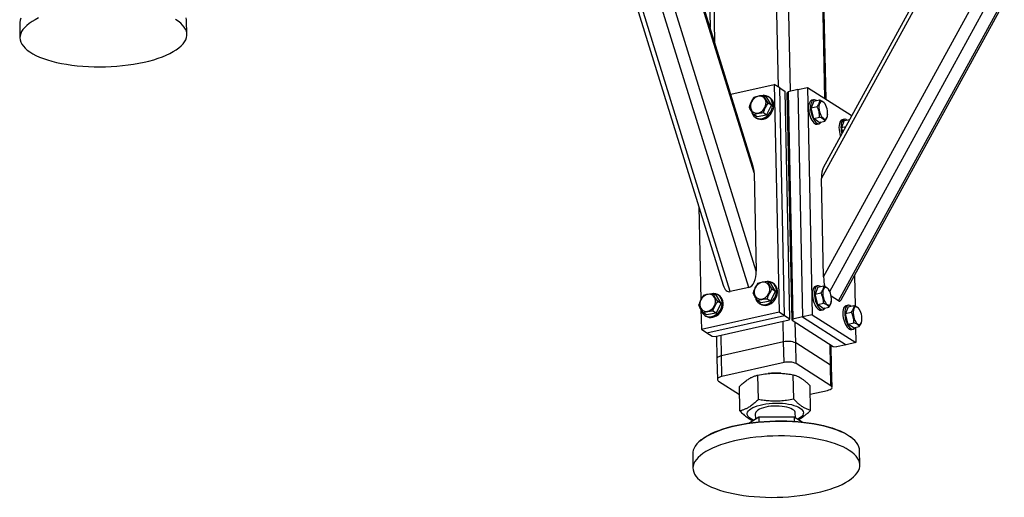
# Model space of a CAD drawing. Header units: millimetres. Extents: x 5 to 415, y 5 to 292.
# Tile 7 of 49: x 167 to 202, y 32 to 49. Entities that reach past the tile are written whole.
import ezdxf

# ---------------------------------------------------------------- set-up
doc = ezdxf.new("R2010")
doc.units = ezdxf.units.MM
doc.layers.add('TRAIT-FORT', color=4, linetype='Continuous', lineweight=25)

msp = doc.modelspace()

# ---------------------------------------------------------------- linework, layer by layer
at = {"layer": 'TRAIT-FORT', "color": 4, "linetype": 'Continuous', "lineweight": 25}
for p, q in [((192.987, 39.833), (182.466, 73.724)), ((193.255, 40.419), (182.973, 73.542)), ((192.324, 39.684), (181.997, 72.949)), ((181.88, 72.736), (192.069, 39.915)), ((193.182, 43.958), (184.214, 72.846)), ((193.147, 44.189), (184.27, 72.784)), ((194.05, 47.044), (193.631, 67.254)), ((194.488, 46.896), (194.066, 67.216)), ((191.233, 66.648), (191.595, 49.188)), ((191.773, 48.615), (191.396, 66.754)), ((195.725, 46.635), (195.315, 66.417)), ((195.765, 46.609), (195.355, 66.361)), ((196.303, 39.388), (205.164, 55.584)), ((195.604, 43.75), (201.89, 55.24)), ((201.746, 55.259), (195.661, 44.135)), ((195.677, 40.211), (203.912, 55.262)), ((195.899, 39.687), (204.478, 55.368)), ((196.215, 39.349), (205.078, 55.55)), ((166.778, 49.335), (166.789, 48.815)), ((172.787, 48.939), (172.777, 49.46)), ((192.34, 46.787), (193.905, 47.137)), ((193.905, 47.137), (194.075, 38.955)), ((194.1, 47.012), (193.905, 47.137)), ((193.639, 46.674), (193.522, 46.749)), ((194.27, 38.83), (194.1, 47.012)), ((194.1, 47.012), (194.295, 46.887)), ((194.465, 38.705), (194.295, 46.887)), ((194.373, 46.837), (194.404, 46.878)), ((194.543, 38.655), (194.373, 46.837)), ((194.753, 46.956), (194.404, 46.878)), ((194.404, 46.878), (194.574, 38.696)), ((194.753, 46.956), (195.102, 47.034)), ((194.753, 46.956), (194.923, 38.774)), ((195.102, 47.034), (195.272, 38.852)), ((195.102, 47.034), (196.663, 46.034)), ((193.629, 46.037), (193.805, 46.387)), ((193.805, 46.387), (193.639, 46.674)), ((193.805, 46.387), (193.688, 46.462)), ((193.739, 46.67), (193.7, 46.695)), ((195.326, 46.536), (195.23, 46.292)), ((195.326, 46.585), (195.256, 46.569)), ((195.326, 46.536), (195.535, 46.582)), ((195.741, 46.419), (195.727, 46.446)), ((195.753, 46.395), (195.74, 46.421)), ((193.286, 45.975), (193.169, 46.049)), ((193.629, 46.037), (193.286, 45.975)), ((193.629, 46.037), (193.512, 46.112)), ((195.23, 46.292), (195.44, 46.339)), ((195.326, 45.912), (195.23, 46.292)), ((195.823, 46.051), (195.824, 46.08)), ((196.663, 46.034), (196.665, 45.97)), ((193.225, 45.954), (193.264, 45.929)), ((195.326, 45.912), (195.535, 45.959)), ((195.518, 45.775), (195.326, 45.912)), ((195.448, 45.71), (195.518, 45.726)), ((195.518, 45.775), (195.727, 45.822)), ((196.418, 45.836), (196.323, 45.593)), ((196.418, 45.885), (196.349, 45.87)), ((196.418, 45.836), (196.615, 45.88)), ((196.323, 45.593), (196.477, 45.627)), ((196.365, 45.423), (196.323, 45.593)), ((193.182, 43.958), (193.255, 40.419)), ((195.677, 40.211), (195.604, 43.75)), ((191.191, 42.745), (191.26, 39.388)), ((193.778, 39.98), (193.661, 40.055)), ((193.878, 39.976), (193.839, 40.001)), ((196.783, 40.265), (196.806, 39.171)), ((192.987, 39.833), (192.324, 39.684)), ((193.768, 39.343), (193.944, 39.693)), ((193.944, 39.693), (193.778, 39.98)), ((193.944, 39.693), (193.827, 39.768)), ((195.465, 39.841), (195.369, 39.598)), ((195.369, 39.598), (195.578, 39.645)), ((195.465, 39.891), (195.395, 39.875)), ((195.465, 39.841), (195.674, 39.888)), ((195.88, 39.725), (195.866, 39.752)), ((195.892, 39.701), (195.879, 39.727)), ((191.823, 39.543), (191.706, 39.618)), ((191.989, 39.256), (191.823, 39.543)), ((191.989, 39.256), (191.872, 39.331)), ((191.923, 39.539), (191.884, 39.564)), ((193.425, 39.281), (193.308, 39.355)), ((193.768, 39.343), (193.425, 39.281)), ((193.768, 39.343), (193.651, 39.418)), ((195.465, 39.218), (195.369, 39.598)), ((196.215, 39.349), (195.952, 39.517)), ((195.962, 39.356), (195.963, 39.386)), ((191.267, 39.052), (191.282, 38.331)), ((191.282, 38.331), (194.075, 38.955)), ((191.813, 38.906), (191.696, 38.981)), ((191.813, 38.906), (191.989, 39.256)), ((193.364, 39.26), (193.403, 39.235)), ((194.075, 38.955), (194.27, 38.83)), ((195.465, 39.218), (195.674, 39.265)), ((195.657, 39.081), (195.465, 39.218)), ((195.587, 39.016), (195.657, 39.032)), ((195.657, 39.081), (195.866, 39.128)), ((196.557, 39.142), (196.462, 38.898)), ((196.462, 38.898), (196.671, 38.945)), ((196.557, 39.191), (196.488, 39.176)), ((196.557, 39.142), (196.767, 39.189)), ((196.972, 39.025), (196.958, 39.052)), ((196.985, 39.001), (196.972, 39.027)), ((191.47, 38.843), (191.353, 38.918)), ((191.409, 38.823), (191.448, 38.798)), ((191.813, 38.906), (191.47, 38.843)), ((191.477, 38.206), (194.27, 38.83)), ((191.781, 38.072), (194.434, 38.665)), ((194.24, 37.874), (194.225, 38.618)), ((194.27, 38.83), (194.465, 38.705)), ((194.434, 38.665), (194.465, 38.705)), ((194.574, 38.696), (194.543, 38.655)), ((194.543, 38.655), (196.026, 37.706)), ((194.923, 38.774), (194.574, 38.696)), ((195.272, 38.852), (194.923, 38.774)), ((194.923, 38.774), (196.484, 37.775)), ((195.272, 38.852), (196.833, 37.853)), ((196.558, 38.518), (196.462, 38.898)), ((197.054, 38.657), (197.055, 38.687)), ((191.282, 38.331), (191.477, 38.206)), ((194.676, 37.836), (194.66, 38.58)), ((196.558, 38.518), (196.767, 38.565)), ((196.749, 38.382), (196.558, 38.518)), ((196.68, 38.317), (196.749, 38.332)), ((196.749, 38.382), (196.959, 38.429)), ((196.822, 38.391), (196.833, 37.853)), ((191.477, 38.206), (191.672, 38.081)), ((191.672, 38.081), (191.781, 38.072)), ((191.825, 38.081), (191.842, 37.268)), ((192.006, 37.375), (191.991, 38.118)), ((194.24, 37.874), (192.006, 37.375)), ((194.256, 37.13), (194.24, 37.874)), ((194.691, 37.093), (194.676, 37.836)), ((195.924, 37.037), (194.676, 37.836)), ((195.924, 37.037), (195.909, 37.781)), ((195.965, 36.981), (195.949, 37.755)), ((196.026, 37.706), (196.135, 37.696)), ((196.484, 37.775), (196.135, 37.696)), ((196.833, 37.853), (196.484, 37.775)), ((191.842, 37.268), (191.858, 36.524)), ((192.022, 36.631), (192.006, 37.375)), ((194.256, 37.13), (192.022, 36.631)), ((195.94, 36.293), (194.691, 37.093)), ((195.94, 36.293), (195.924, 37.037)), ((195.981, 36.237), (195.965, 36.981)), ((191.898, 36.468), (192.658, 35.982)), ((193.333, 35.8), (193.315, 36.682)), ((193.704, 36.74), (193.679, 36.737)), ((194.141, 36.747), (194.119, 36.748)), ((194.603, 35.811), (194.585, 36.693)), ((192.67, 35.39), (192.652, 36.272)), ((195.209, 35.411), (195.191, 36.293)), ((195.197, 35.992), (195.817, 36.131)), ((192.992, 34.955), (193.346, 35.174)), ((193.222, 35.287), (193.226, 35.099)), ((193.346, 35.174), (194.616, 35.184)), ((193.346, 35.174), (193.35, 34.998)), ((194.616, 35.184), (194.619, 35.019)), ((194.616, 35.184), (194.904, 34.995)), ((194.665, 35.152), (194.661, 35.317)), ((196.716, 34.401), (196.679, 34.432)), ((191.243, 34.319), (191.206, 34.287)), ((190.971, 33.845), (190.982, 33.325)), ((196.981, 33.449), (196.97, 33.97))]:
    msp.add_line(p, q, dxfattribs=at)
at = {"layer": 'TRAIT-FORT', "color": 4, "linetype": 'Continuous', "lineweight": 25, "flags": 128}
for points in [[(166.818, 49.525), (166.792, 49.449), (166.779, 49.373), (166.778, 49.335)], [(167.46, 49.531), (167.335, 49.468), (167.222, 49.402), (167.121, 49.334), (167.033, 49.263), (166.957, 49.191), (166.896, 49.117), (166.848, 49.042), (166.814, 48.967), (166.794, 48.89), (166.789, 48.814), (166.798, 48.738), (166.821, 48.663), (166.858, 48.589), (166.909, 48.516), (166.974, 48.445), (167.052, 48.376), (167.144, 48.309), (167.248, 48.245), (167.364, 48.184), (167.491, 48.126), (167.63, 48.072), (167.779, 48.022), (167.937, 47.976), (168.104, 47.934), (168.28, 47.896), (168.462, 47.864), (168.651, 47.836), (168.845, 47.813), (169.044, 47.795), (169.246, 47.782), (169.451, 47.775), (169.657, 47.772), (169.864, 47.775), (170.071, 47.784), (170.276, 47.797), (170.479, 47.816), (170.679, 47.839), (170.875, 47.868), (171.065, 47.902), (171.249, 47.94), (171.426, 47.982), (171.596, 48.029), (171.757, 48.08), (171.908, 48.134), (172.049, 48.193), (172.18, 48.254), (172.299, 48.319), (172.406, 48.386), (172.501, 48.455), (172.583, 48.527), (172.651, 48.6), (172.706, 48.674), (172.747, 48.749), (172.774, 48.825), (172.787, 48.902), (172.785, 48.978), (172.769, 49.054), (172.739, 49.128), (172.694, 49.202), (172.636, 49.274), (172.565, 49.344), (172.48, 49.412), (172.382, 49.478)], [(172.777, 49.46), (172.777, 49.46), (172.768, 49.536)], [(193.087, 46.165), (193.102, 46.112), (193.131, 46.051), (193.171, 45.999), (193.22, 45.957), (193.277, 45.927), (193.34, 45.91), (193.407, 45.907), (193.476, 45.916), (193.544, 45.939), (193.61, 45.974), (193.671, 46.021), (193.725, 46.077), (193.771, 46.141), (193.807, 46.211), (193.832, 46.285), (193.845, 46.36), (193.846, 46.434), (193.834, 46.504), (193.81, 46.568), (193.776, 46.625), (193.731, 46.672), (193.677, 46.708), (193.617, 46.731), (193.552, 46.742), (193.532, 46.742)], [(193.08, 46.216), (193.113, 46.171), (193.157, 46.137), (193.207, 46.114), (193.263, 46.105), (193.321, 46.109), (193.38, 46.126), (193.437, 46.156), (193.488, 46.197), (193.533, 46.247), (193.568, 46.305), (193.593, 46.367), (193.606, 46.431), (193.607, 46.494), (193.596, 46.554), (193.573, 46.607), (193.539, 46.652), (193.496, 46.687), (193.445, 46.709), (193.389, 46.718), (193.331, 46.714), (193.272, 46.697), (193.216, 46.667), (193.164, 46.626), (193.12, 46.576), (193.084, 46.518), (193.059, 46.456), (193.046, 46.392), (193.045, 46.329), (193.057, 46.269), (193.08, 46.216)], [(193.264, 45.929), (193.316, 45.902), (193.379, 45.885), (193.446, 45.882), (193.515, 45.891), (193.584, 45.914), (193.649, 45.949), (193.71, 45.996), (193.764, 46.052), (193.81, 46.116), (193.846, 46.186), (193.871, 46.26), (193.884, 46.335), (193.885, 46.409), (193.873, 46.479), (193.849, 46.543), (193.815, 46.6), (193.77, 46.647), (193.739, 46.67)], [(195.256, 46.569), (195.249, 46.567), (195.217, 46.55), (195.189, 46.519), (195.167, 46.476), (195.15, 46.423), (195.14, 46.36), (195.137, 46.29)], [(195.424, 46.557), (195.391, 46.577), (195.354, 46.587), (195.319, 46.583), (195.287, 46.565), (195.259, 46.535), (195.237, 46.492), (195.22, 46.438), (195.21, 46.376), (195.207, 46.306)], [(195.53, 46.159), (195.549, 46.095), (195.574, 46.037), (195.602, 45.985), (195.634, 45.944), (195.666, 45.914), (195.699, 45.897), (195.73, 45.894), (195.759, 45.904), (195.783, 45.928), (195.803, 45.965), (195.816, 46.012), (195.823, 46.067), (195.823, 46.129), (195.816, 46.195), (195.803, 46.261), (195.783, 46.325), (195.759, 46.384), (195.73, 46.435), (195.699, 46.476), (195.666, 46.506), (195.633, 46.523), (195.602, 46.526), (195.573, 46.516), (195.549, 46.492), (195.53, 46.456), (195.516, 46.409), (195.509, 46.353), (195.509, 46.291), (195.516, 46.225), (195.53, 46.159)], [(195.137, 46.29), (195.141, 46.216), (195.152, 46.139), (195.168, 46.062), (195.191, 45.987), (195.219, 45.917), (195.252, 45.855), (195.287, 45.802), (195.325, 45.759), (195.363, 45.729), (195.401, 45.712), (195.438, 45.709), (195.448, 45.71)], [(195.207, 46.306), (195.211, 46.231), (195.221, 46.154), (195.238, 46.077), (195.261, 46.003), (195.289, 45.933), (195.322, 45.871), (195.357, 45.817), (195.395, 45.775), (195.433, 45.745), (195.471, 45.728), (195.508, 45.724), (195.542, 45.735), (195.571, 45.759), (195.595, 45.793)], [(196.349, 45.87), (196.341, 45.868), (196.309, 45.85), (196.282, 45.82), (196.259, 45.777), (196.243, 45.723), (196.233, 45.661), (196.23, 45.591)], [(196.516, 45.858), (196.484, 45.877), (196.447, 45.887), (196.411, 45.883), (196.379, 45.866), (196.352, 45.835), (196.329, 45.793), (196.313, 45.739), (196.303, 45.676), (196.3, 45.606)], [(193.219, 39.522), (193.252, 39.477), (193.296, 39.443), (193.346, 39.42), (193.402, 39.411), (193.46, 39.415), (193.519, 39.432), (193.575, 39.462), (193.627, 39.503), (193.671, 39.553), (193.707, 39.611), (193.732, 39.673), (193.745, 39.737), (193.746, 39.8), (193.735, 39.86), (193.712, 39.913), (193.678, 39.958), (193.635, 39.993), (193.584, 40.015), (193.528, 40.024), (193.47, 40.02), (193.411, 40.003), (193.355, 39.973), (193.303, 39.932), (193.259, 39.882), (193.223, 39.824), (193.198, 39.762), (193.185, 39.698), (193.184, 39.635), (193.195, 39.575), (193.219, 39.522)], [(193.226, 39.471), (193.241, 39.417), (193.27, 39.357), (193.31, 39.305), (193.359, 39.263), (193.416, 39.233), (193.479, 39.216), (193.546, 39.213), (193.615, 39.222), (193.683, 39.245), (193.749, 39.28), (193.81, 39.327), (193.864, 39.383), (193.91, 39.447), (193.946, 39.517), (193.971, 39.591), (193.984, 39.666), (193.984, 39.74), (193.973, 39.81), (193.949, 39.874), (193.915, 39.931), (193.87, 39.978), (193.816, 40.014), (193.756, 40.037), (193.691, 40.048), (193.671, 40.048)], [(193.403, 39.235), (193.455, 39.208), (193.518, 39.191), (193.585, 39.188), (193.654, 39.197), (193.722, 39.22), (193.788, 39.255), (193.849, 39.302), (193.903, 39.358), (193.949, 39.422), (193.985, 39.492), (194.01, 39.566), (194.023, 39.641), (194.024, 39.715), (194.012, 39.785), (193.988, 39.849), (193.954, 39.906), (193.909, 39.953), (193.878, 39.976)], [(195.395, 39.875), (195.388, 39.873), (195.356, 39.856), (195.328, 39.825), (195.306, 39.782), (195.289, 39.729), (195.279, 39.666), (195.276, 39.596)], [(195.563, 39.863), (195.53, 39.882), (195.493, 39.893), (195.458, 39.889), (195.426, 39.871), (195.398, 39.841), (195.376, 39.798), (195.359, 39.744), (195.349, 39.682), (195.346, 39.612)], [(195.669, 39.465), (195.688, 39.401), (195.713, 39.342), (195.741, 39.291), (195.773, 39.25), (195.805, 39.22), (195.838, 39.203), (195.869, 39.2), (195.898, 39.21), (195.922, 39.234), (195.942, 39.271), (195.955, 39.318), (195.962, 39.373), (195.962, 39.435), (195.955, 39.501), (195.942, 39.567), (195.922, 39.631), (195.898, 39.69), (195.869, 39.741), (195.838, 39.782), (195.805, 39.812), (195.772, 39.829), (195.741, 39.832), (195.712, 39.822), (195.688, 39.798), (195.669, 39.761), (195.655, 39.714), (195.648, 39.659), (195.648, 39.597), (195.655, 39.531), (195.669, 39.465)], [(191.264, 39.085), (191.297, 39.04), (191.341, 39.006), (191.391, 38.983), (191.447, 38.974), (191.505, 38.978), (191.564, 38.995), (191.62, 39.025), (191.672, 39.066), (191.716, 39.116), (191.752, 39.174), (191.777, 39.236), (191.79, 39.3), (191.791, 39.363), (191.78, 39.423), (191.757, 39.476), (191.723, 39.521), (191.68, 39.556), (191.629, 39.578), (191.573, 39.587), (191.515, 39.583), (191.456, 39.566), (191.4, 39.536), (191.348, 39.495), (191.304, 39.445), (191.268, 39.387), (191.243, 39.325), (191.23, 39.261), (191.229, 39.198), (191.24, 39.138), (191.264, 39.085)], [(191.271, 39.034), (191.286, 38.98), (191.315, 38.92), (191.355, 38.868), (191.404, 38.826), (191.461, 38.796), (191.524, 38.779), (191.591, 38.776), (191.66, 38.785), (191.728, 38.808), (191.794, 38.843), (191.855, 38.89), (191.909, 38.946), (191.955, 39.01), (191.991, 39.08), (192.016, 39.154), (192.029, 39.229), (192.03, 39.303), (192.018, 39.373), (191.994, 39.437), (191.96, 39.494), (191.915, 39.541), (191.861, 39.577), (191.801, 39.6), (191.736, 39.611), (191.716, 39.611)], [(191.448, 38.798), (191.5, 38.771), (191.563, 38.754), (191.63, 38.751), (191.699, 38.76), (191.767, 38.783), (191.833, 38.818), (191.894, 38.865), (191.948, 38.921), (191.994, 38.985), (192.03, 39.055), (192.055, 39.129), (192.068, 39.204), (192.069, 39.278), (192.057, 39.348), (192.033, 39.412), (191.999, 39.469), (191.954, 39.516), (191.923, 39.539)], [(195.276, 39.596), (195.28, 39.522), (195.29, 39.444), (195.307, 39.367), (195.33, 39.293), (195.358, 39.223), (195.391, 39.161), (195.426, 39.108), (195.464, 39.065), (195.502, 39.035), (195.54, 39.018), (195.577, 39.015), (195.587, 39.016)], [(195.346, 39.612), (195.35, 39.537), (195.36, 39.46), (195.377, 39.383), (195.4, 39.309), (195.428, 39.239), (195.46, 39.176), (195.496, 39.123), (195.534, 39.081), (195.572, 39.051), (195.61, 39.034), (195.647, 39.03), (195.68, 39.041), (195.71, 39.065), (195.734, 39.098)], [(196.488, 39.176), (196.48, 39.174), (196.448, 39.156), (196.421, 39.126), (196.398, 39.083), (196.382, 39.029), (196.372, 38.966), (196.369, 38.897)], [(196.655, 39.164), (196.623, 39.183), (196.585, 39.193), (196.55, 39.189), (196.518, 39.172), (196.491, 39.141), (196.468, 39.098), (196.452, 39.045), (196.442, 38.982), (196.439, 38.912)], [(196.761, 38.766), (196.781, 38.702), (196.805, 38.643), (196.834, 38.592), (196.865, 38.55), (196.898, 38.52), (196.931, 38.503), (196.962, 38.5), (196.991, 38.511), (197.015, 38.535), (197.034, 38.571), (197.048, 38.618), (197.055, 38.674), (197.055, 38.736), (197.048, 38.801), (197.034, 38.867), (197.015, 38.931), (196.99, 38.99), (196.962, 39.041), (196.93, 39.083), (196.898, 39.113), (196.865, 39.13), (196.833, 39.133), (196.805, 39.122), (196.78, 39.098), (196.761, 39.062), (196.748, 39.015), (196.741, 38.959), (196.741, 38.897), (196.748, 38.832), (196.761, 38.766)], [(196.369, 38.897), (196.373, 38.822), (196.383, 38.745), (196.4, 38.668), (196.423, 38.593), (196.451, 38.524), (196.483, 38.461), (196.519, 38.408), (196.556, 38.366), (196.595, 38.335), (196.633, 38.318), (196.669, 38.315), (196.68, 38.317)], [(196.439, 38.912), (196.442, 38.838), (196.453, 38.761), (196.47, 38.683), (196.493, 38.609), (196.521, 38.539), (196.553, 38.477), (196.589, 38.424), (196.626, 38.381), (196.665, 38.351), (196.703, 38.334), (196.739, 38.331), (196.773, 38.341), (196.803, 38.366), (196.826, 38.399)], [(192.006, 37.375), (191.955, 37.36), (191.911, 37.343), (191.877, 37.323), (191.854, 37.301), (191.843, 37.278), (191.842, 37.268)], [(192.006, 37.375), (191.955, 37.36), (191.911, 37.343), (191.877, 37.323), (191.854, 37.301), (191.843, 37.278), (191.842, 37.268)], [(192.022, 36.631), (191.97, 36.617), (191.927, 36.599), (191.893, 36.579), (191.87, 36.557), (191.859, 36.534), (191.86, 36.511), (191.873, 36.489), (191.898, 36.468)], [(195.817, 36.131), (195.868, 36.145), (195.912, 36.162), (195.946, 36.182), (195.968, 36.204), (195.98, 36.227), (195.978, 36.25), (195.965, 36.273), (195.94, 36.293)], [(193.155, 35.056), (193.148, 35.059), (193.08, 35.094), (193.024, 35.132), (192.981, 35.172), (192.951, 35.214), (192.935, 35.257), (192.934, 35.301), (192.946, 35.345), (192.973, 35.389), (193.013, 35.431), (193.066, 35.471), (193.131, 35.509), (193.208, 35.544), (193.295, 35.576), (193.391, 35.604), (193.495, 35.627), (193.606, 35.646), (193.72, 35.66), (193.838, 35.67), (193.958, 35.674), (194.077, 35.673), (194.194, 35.666), (194.308, 35.655), (194.417, 35.638), (194.519, 35.617), (194.612, 35.592), (194.697, 35.562), (194.771, 35.529), (194.833, 35.492), (194.883, 35.453), (194.919, 35.412), (194.942, 35.369), (194.95, 35.325), (194.945, 35.281), (194.925, 35.238), (194.892, 35.195), (194.845, 35.154), (194.786, 35.114), (194.751, 35.095)], [(194.661, 35.317), (194.657, 35.345), (194.638, 35.381), (194.607, 35.416), (194.562, 35.448), (194.505, 35.477), (194.437, 35.503), (194.359, 35.525), (194.274, 35.543), (194.182, 35.556), (194.085, 35.564), (193.985, 35.567), (193.885, 35.565), (193.786, 35.558), (193.689, 35.546), (193.598, 35.529), (193.513, 35.507), (193.437, 35.482), (193.37, 35.453), (193.315, 35.421), (193.272, 35.387), (193.241, 35.352), (193.225, 35.315), (193.222, 35.287)], [(196.97, 33.97), (196.964, 34.028), (196.945, 34.103), (196.911, 34.178), (196.864, 34.251), (196.802, 34.322), (196.727, 34.392), (196.639, 34.459), (196.538, 34.524), (196.425, 34.586), (196.3, 34.644), (196.164, 34.7), (196.018, 34.751), (195.862, 34.798), (195.697, 34.841), (195.523, 34.88), (195.343, 34.913), (195.155, 34.943), (194.962, 34.967), (194.765, 34.986), (194.563, 35), (194.359, 35.009), (194.153, 35.012), (193.946, 35.011), (193.739, 35.004), (193.533, 34.991), (193.33, 34.974), (193.129, 34.952), (192.932, 34.924), (192.741, 34.892), (192.555, 34.855), (192.376, 34.814), (192.204, 34.768), (192.041, 34.718), (191.887, 34.664), (191.744, 34.607), (191.61, 34.546), (191.488, 34.483), (191.378, 34.416), (191.28, 34.347), (191.195, 34.276), (191.123, 34.203), (191.065, 34.129), (191.02, 34.054), (190.99, 33.978), (190.974, 33.902), (190.971, 33.845)], [(191.243, 34.319), (191.315, 34.379), (191.412, 34.446), (191.52, 34.512), (191.641, 34.575), (191.772, 34.635), (191.914, 34.691), (192.066, 34.744), (192.227, 34.794), (192.396, 34.839), (192.573, 34.88), (192.756, 34.916), (192.945, 34.948), (193.139, 34.975), (193.337, 34.997), (193.538, 35.014), (193.741, 35.026), (193.946, 35.033), (194.15, 35.035), (194.353, 35.031), (194.555, 35.023), (194.753, 35.009), (194.948, 34.99), (195.139, 34.966), (195.324, 34.937), (195.502, 34.904), (195.673, 34.866), (195.836, 34.823), (195.99, 34.777), (196.134, 34.726), (196.268, 34.672), (196.391, 34.614), (196.503, 34.553), (196.603, 34.489), (196.679, 34.432)], [(191.559, 33.994), (191.442, 33.929), (191.338, 33.861), (191.247, 33.791), (191.168, 33.719), (191.103, 33.646), (191.052, 33.571), (191.014, 33.496), (190.991, 33.42), (190.982, 33.343), (190.987, 33.267), (191.007, 33.192), (191.04, 33.117), (191.088, 33.044), (191.15, 32.972), (191.225, 32.903), (191.313, 32.835), (191.414, 32.771), (191.527, 32.709), (191.652, 32.65), (191.787, 32.595), (191.934, 32.544), (192.09, 32.497), (192.255, 32.454), (192.428, 32.415), (192.609, 32.381), (192.796, 32.352), (192.989, 32.328), (193.187, 32.309), (193.388, 32.295), (193.593, 32.286), (193.799, 32.282), (194.006, 32.284), (194.213, 32.291), (194.418, 32.303), (194.622, 32.321), (194.823, 32.343), (195.019, 32.371), (195.211, 32.403), (195.397, 32.44), (195.576, 32.481), (195.747, 32.527), (195.91, 32.577), (196.064, 32.631), (196.208, 32.688), (196.341, 32.749), (196.464, 32.812), (196.574, 32.879), (196.672, 32.948), (196.757, 33.019), (196.829, 33.091), (196.887, 33.165), (196.931, 33.241), (196.962, 33.316), (196.978, 33.393), (196.98, 33.469), (196.967, 33.545), (196.941, 33.62), (196.9, 33.694), (196.845, 33.766), (196.777, 33.837), (196.695, 33.905), (196.601, 33.971), (196.494, 34.035), (196.375, 34.095), (196.244, 34.152), (196.103, 34.205), (195.952, 34.254), (195.791, 34.299), (195.622, 34.34), (195.445, 34.376), (195.261, 34.408), (195.07, 34.435), (194.875, 34.456), (194.675, 34.473), (194.472, 34.484), (194.267, 34.491), (194.06, 34.491), (193.853, 34.487), (193.647, 34.478), (193.442, 34.463), (193.24, 34.443), (193.041, 34.418), (192.847, 34.388), (192.658, 34.353), (192.475, 34.314), (192.3, 34.271), (192.133, 34.223), (191.974, 34.171), (191.825, 34.115), (191.686, 34.056), (191.559, 33.994)]]:
    msp.add_lwpolyline(points, dxfattribs=at)
at = {"layer": 'TRAIT-FORT', "color": 4, "linetype": 'Continuous', "lineweight": 25}
for centre, radius, start, end in [((197.173, 45.603), 0.944, 180.7218, 200.0167), ((197.238, 45.618), 0.938, 180.7047, 195.5706), ((194.404, 37.229), 0.665, 65.899, 104.2534), ((194.42, 36.486), 0.665, 65.899, 104.2534), ((195.895, 36.973), 0.0709, 6.9561, 65.1971), ((193.968, 34.039), 2.713, 86.8106, 95.5673)]:
    msp.add_arc(centre, radius, start, end, dxfattribs=at)
for centre, major_axis, ratio, start_param, end_param in [((192.903, 43.896), (0.031, 0.528), 0.526397, 4.861567, 5.332023), ((195.76, 43.65), (-0.043, 0.534), 0.281744, 0.404783, 1.359548), ((192.976, 40.357), (0.031, 0.528), 0.526397, 3.29077, 4.861567), ((195.833, 40.111), (-0.043, 0.534), 0.281744, 1.359548, 2.021256), ((192.313, 40.209), (0.031, 0.528), 0.526397, 2.190431, 3.29077), ((196.204, 39.874), (-0.043, 0.534), 0.281744, 2.930344, 3.546375)]:
    msp.add_ellipse(centre, major_axis=major_axis, ratio=ratio, start_param=start_param, end_param=end_param, dxfattribs=at)
for points, knots in [([(193.179, 46.686), (193.205, 46.695), (193.256, 46.711), (193.342, 46.729), (193.432, 46.742), (193.492, 46.746), (193.522, 46.749)], [0, 0, 0, 0, 0.264605, 0.534948, 0.765343, 1, 1, 1, 1]), ([(193.688, 46.462), (193.661, 46.502), (193.616, 46.569), (193.567, 46.656), (193.539, 46.71), (193.526, 46.74), (193.522, 46.749)], [0, 0, 0, 0, 0.385549, 0.637642, 0.896546, 1, 1, 1, 1]), ([(193.179, 46.686), (193.16, 46.659), (193.12, 46.603), (193.071, 46.514), (193.032, 46.424), (193.013, 46.366), (193.003, 46.337)], [0, 0, 0, 0, 0.264605, 0.534948, 0.765343, 1, 1, 1, 1]), ([(193.512, 46.112), (193.523, 46.145), (193.545, 46.212), (193.588, 46.305), (193.637, 46.389), (193.671, 46.437), (193.688, 46.462)], [0, 0, 0, 0, 0.264605, 0.534948, 0.765343, 1, 1, 1, 1]), ([(195.535, 46.582), (195.535, 46.563), (195.533, 46.524), (195.514, 46.462), (195.482, 46.399), (195.454, 46.359), (195.44, 46.339)], [0, 0, 0, 0, 0.264605, 0.534948, 0.765343, 1, 1, 1, 1]), ([(195.535, 46.582), (195.559, 46.572), (195.609, 46.552), (195.664, 46.517), (195.703, 46.482), (195.719, 46.458), (195.727, 46.446)], [0, 0, 0, 0, 0.264605, 0.534948, 0.765343, 1, 1, 1, 1]), ([(193.169, 46.049), (193.142, 46.09), (193.098, 46.157), (193.048, 46.244), (193.02, 46.298), (193.007, 46.328), (193.003, 46.337)], [0, 0, 0, 0, 0.385549, 0.637642, 0.896546, 1, 1, 1, 1]), ([(193.512, 46.112), (193.478, 46.109), (193.409, 46.104), (193.317, 46.09), (193.237, 46.071), (193.192, 46.057), (193.169, 46.049)], [0, 0, 0, 0, 0.264605, 0.534948, 0.765343, 1, 1, 1, 1]), ([(195.535, 45.959), (195.534, 46.01), (195.531, 46.093), (195.5, 46.209), (195.468, 46.284), (195.446, 46.327), (195.44, 46.339)], [0, 0, 0, 0, 0.385549, 0.637642, 0.896546, 1, 1, 1, 1]), ([(195.727, 45.822), (195.743, 45.845), (195.775, 45.891), (195.806, 45.956), (195.82, 46.009), (195.821, 46.038), (195.822, 46.051)], [0, 0, 0, 0, 0.28386, 0.573876, 0.821037, 1, 1, 1, 1]), ([(195.727, 45.822), (195.718, 45.836), (195.7, 45.863), (195.656, 45.9), (195.6, 45.932), (195.557, 45.95), (195.535, 45.959)], [0, 0, 0, 0, 0.264605, 0.534948, 0.765343, 1, 1, 1, 1]), ([(193.318, 39.992), (193.344, 40), (193.395, 40.017), (193.481, 40.035), (193.571, 40.048), (193.631, 40.052), (193.661, 40.055)], [0, 0, 0, 0, 0.264605, 0.534948, 0.765343, 1, 1, 1, 1]), ([(193.827, 39.768), (193.8, 39.808), (193.755, 39.875), (193.706, 39.962), (193.678, 40.016), (193.665, 40.046), (193.661, 40.055)], [0, 0, 0, 0, 0.385549, 0.637642, 0.896546, 1, 1, 1, 1]), ([(193.318, 39.992), (193.299, 39.965), (193.259, 39.909), (193.21, 39.82), (193.171, 39.73), (193.152, 39.672), (193.142, 39.643)], [0, 0, 0, 0, 0.264605, 0.534948, 0.765343, 1, 1, 1, 1]), ([(193.651, 39.418), (193.662, 39.451), (193.684, 39.518), (193.727, 39.611), (193.775, 39.695), (193.81, 39.743), (193.827, 39.768)], [0, 0, 0, 0, 0.264605, 0.534948, 0.765343, 1, 1, 1, 1]), ([(195.674, 39.888), (195.673, 39.869), (195.672, 39.83), (195.653, 39.768), (195.621, 39.705), (195.593, 39.665), (195.578, 39.645)], [0, 0, 0, 0, 0.264605, 0.534948, 0.765343, 1, 1, 1, 1]), ([(195.674, 39.265), (195.673, 39.315), (195.67, 39.399), (195.639, 39.515), (195.607, 39.59), (195.585, 39.633), (195.578, 39.645)], [0, 0, 0, 0, 0.385549, 0.637642, 0.896546, 1, 1, 1, 1]), ([(195.674, 39.888), (195.698, 39.878), (195.747, 39.858), (195.803, 39.823), (195.842, 39.788), (195.858, 39.764), (195.866, 39.752)], [0, 0, 0, 0, 0.264605, 0.534948, 0.765343, 1, 1, 1, 1]), ([(191.363, 39.555), (191.344, 39.528), (191.304, 39.472), (191.255, 39.383), (191.216, 39.293), (191.197, 39.235), (191.187, 39.206)], [0, 0, 0, 0, 0.264605, 0.534948, 0.765343, 1, 1, 1, 1]), ([(191.363, 39.555), (191.389, 39.563), (191.44, 39.58), (191.526, 39.598), (191.616, 39.611), (191.676, 39.615), (191.706, 39.618)], [0, 0, 0, 0, 0.264605, 0.534948, 0.765343, 1, 1, 1, 1]), ([(191.696, 38.981), (191.707, 39.014), (191.729, 39.081), (191.772, 39.174), (191.82, 39.258), (191.855, 39.306), (191.872, 39.331)], [0, 0, 0, 0, 0.264605, 0.534948, 0.765343, 1, 1, 1, 1]), ([(191.872, 39.331), (191.845, 39.371), (191.8, 39.438), (191.751, 39.525), (191.723, 39.579), (191.71, 39.609), (191.706, 39.618)], [0, 0, 0, 0, 0.385549, 0.637642, 0.896546, 1, 1, 1, 1]), ([(193.308, 39.355), (193.281, 39.396), (193.236, 39.462), (193.187, 39.55), (193.159, 39.604), (193.146, 39.634), (193.142, 39.643)], [0, 0, 0, 0, 0.385549, 0.637642, 0.896546, 1, 1, 1, 1]), ([(193.651, 39.418), (193.617, 39.415), (193.548, 39.41), (193.456, 39.396), (193.376, 39.377), (193.331, 39.363), (193.308, 39.355)], [0, 0, 0, 0, 0.264605, 0.534948, 0.765343, 1, 1, 1, 1]), ([(195.866, 39.128), (195.882, 39.151), (195.914, 39.197), (195.945, 39.262), (195.959, 39.315), (195.96, 39.344), (195.961, 39.356)], [0, 0, 0, 0, 0.28386, 0.573876, 0.821037, 1, 1, 1, 1]), ([(191.353, 38.918), (191.326, 38.959), (191.281, 39.025), (191.232, 39.113), (191.204, 39.167), (191.191, 39.197), (191.187, 39.206)], [0, 0, 0, 0, 0.385549, 0.637642, 0.896546, 1, 1, 1, 1]), ([(191.696, 38.981), (191.662, 38.978), (191.593, 38.973), (191.501, 38.959), (191.421, 38.94), (191.376, 38.926), (191.353, 38.918)], [0, 0, 0, 0, 0.264605, 0.534948, 0.765343, 1, 1, 1, 1]), ([(195.866, 39.128), (195.857, 39.142), (195.839, 39.169), (195.795, 39.206), (195.739, 39.238), (195.696, 39.256), (195.674, 39.265)], [0, 0, 0, 0, 0.264605, 0.534948, 0.765343, 1, 1, 1, 1]), ([(196.767, 39.189), (196.766, 39.169), (196.765, 39.13), (196.746, 39.068), (196.713, 39.006), (196.685, 38.965), (196.671, 38.945)], [0, 0, 0, 0, 0.264605, 0.534948, 0.765343, 1, 1, 1, 1]), ([(196.767, 38.565), (196.765, 38.616), (196.763, 38.7), (196.732, 38.815), (196.7, 38.891), (196.677, 38.933), (196.671, 38.945)], [0, 0, 0, 0, 0.385549, 0.637642, 0.896546, 1, 1, 1, 1]), ([(196.767, 39.189), (196.791, 39.179), (196.84, 39.158), (196.896, 39.124), (196.935, 39.088), (196.95, 39.064), (196.958, 39.052)], [0, 0, 0, 0, 0.264605, 0.534948, 0.765343, 1, 1, 1, 1]), ([(196.959, 38.429), (196.975, 38.451), (197.007, 38.498), (197.037, 38.562), (197.052, 38.616), (197.053, 38.645), (197.053, 38.657)], [0, 0, 0, 0, 0.28386, 0.573876, 0.821037, 1, 1, 1, 1]), ([(196.959, 38.429), (196.95, 38.442), (196.932, 38.47), (196.887, 38.506), (196.831, 38.538), (196.789, 38.556), (196.767, 38.565)], [0, 0, 0, 0, 0.264605, 0.534948, 0.765343, 1, 1, 1, 1]), ([(192.652, 36.272), (192.696, 36.314), (192.779, 36.394), (192.902, 36.49), (193.011, 36.561), (193.113, 36.613), (193.212, 36.653), (193.28, 36.672), (193.315, 36.682)], [0, 0, 0, 0, 0.202068, 0.3827, 0.555315, 0.692992, 0.838894, 1, 1, 1, 1]), ([(193.315, 36.682), (193.4, 36.698), (193.559, 36.727), (193.795, 36.749), (194.004, 36.754), (194.199, 36.745), (194.388, 36.726), (194.517, 36.704), (194.585, 36.693)], [0, 0, 0, 0, 0.202068, 0.3827, 0.555315, 0.692992, 0.838894, 1, 1, 1, 1]), ([(194.585, 36.693), (194.625, 36.681), (194.701, 36.658), (194.813, 36.604), (194.913, 36.541), (195.006, 36.469), (195.096, 36.389), (195.158, 36.326), (195.191, 36.293)], [0, 0, 0, 0, 0.202068, 0.3827, 0.555315, 0.692992, 0.838894, 1, 1, 1, 1]), ([(193.333, 35.8), (193.289, 35.758), (193.206, 35.679), (193.083, 35.582), (192.974, 35.511), (192.872, 35.459), (192.773, 35.419), (192.705, 35.4), (192.67, 35.39)], [0, 0, 0, 0, 0.202068, 0.3827, 0.555315, 0.692992, 0.838894, 1, 1, 1, 1]), ([(194.603, 35.811), (194.518, 35.795), (194.359, 35.766), (194.123, 35.744), (193.914, 35.739), (193.719, 35.748), (193.53, 35.767), (193.401, 35.789), (193.333, 35.8)], [0, 0, 0, 0, 0.202068, 0.3827, 0.555315, 0.692992, 0.838894, 1, 1, 1, 1]), ([(195.209, 35.411), (195.169, 35.423), (195.093, 35.446), (194.981, 35.5), (194.881, 35.563), (194.788, 35.635), (194.697, 35.715), (194.635, 35.778), (194.603, 35.811)], [0, 0, 0, 0, 0.202068, 0.3827, 0.555315, 0.692992, 0.838894, 1, 1, 1, 1]), ([(194.769, 35.083), (194.779, 35.088), (194.828, 35.109), (194.908, 35.159), (195.009, 35.232), (195.107, 35.313), (195.174, 35.377), (195.209, 35.411)], [0, 0, 0, 0, 0.069864, 0.329957, 0.537406, 0.757249, 1, 1, 1, 1]), ([(192.67, 35.39), (192.711, 35.349), (192.788, 35.27), (192.901, 35.175), (193.001, 35.107), (193.078, 35.064), (193.119, 35.047), (193.132, 35.041)], [0, 0, 0, 0, 0.265981, 0.503746, 0.730957, 0.912181, 1, 1, 1, 1])]:
    msp.add_open_spline(points, degree=3, knots=knots, dxfattribs=at)

doc.saveas('drawing.dxf')
